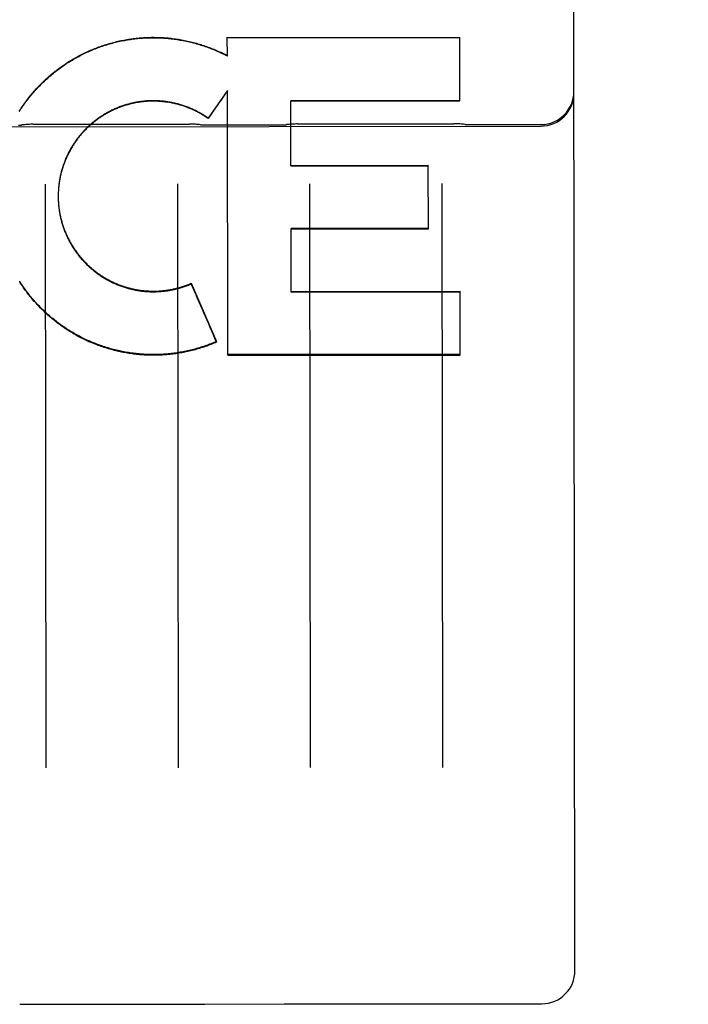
# Model space of a CAD drawing. Header units: inches. Extents: x 0 to 255, y -1 to 165.
# Tile 23 of 76: x 86.629 to 87.261, y 44.38 to 45.311. Entities that reach past the tile are written whole.
import ezdxf

# ---------------------------------------------------------------- set-up
doc = ezdxf.new("R2010")
doc.units = ezdxf.units.IN
doc.header["$LTSCALE"] = 14.0347710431
doc.header["$MEASUREMENT"] = 0
doc.linetypes.add('HIDDEN', pattern=[0.2, 0.1, -0.1])
doc.layers.get('0').update_dxf_attribs({"linetype": 'CONTINUOUS'})
for name, color, linetype in [('02___PRT_ALL_AXES', 7, 'CONTINUOUS'), ('DEFAULT_2', 8, 'HIDDEN'), ('DIMENSIONS', 7, 'CONTINUOUS')]:
    doc.layers.add(name, color=color, linetype=linetype)
doc.styles.get("Standard").update_dxf_attribs({"font": 'txt', "width": 0.8})
doc.dimstyles.new('DIMSTYLE_3', dxfattribs={"dimtxt": 1.1708151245, "dimasz": 1.5010450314, "dimexe": 0.09, "dimexo": 0.07, "dimgap": 0.039, "dimtad": 0, "dimtih": 1, "dimtoh": 1, "dimzin": 4, "dimdsep": 46, "dimtxsty": 'Standard', "dimblk": '_FILLED', "dimblk1": '_FILLED', "dimblk2": '_FILLED', "dimcen": 0.09, "dimadec": 0, "dimazin": 0, "dimtfac": 1, "dimtofl": 0, "dimtmove": 0, "dimatfit": 3, "dimldrblk": '_FILLED', "dimfxl": 0, "dimtolj": 1, "dimtzin": 4, "dimarcsym": 0})

# ---------------------------------------------------------------- blocks, each defined once
blk = doc.blocks.new('_FILLED')
at = {"color": 0, "linetype": 'ByBlock'}
blk.add_solid([(0, 0), (-1, 0.2), (-1, -0.2)], dxfattribs=at)
blk = doc.blocks.new('*D13')
at = {"layer": 'DIMENSIONS', "color": 2, "linetype": 'Continuous'}
for p, q in [((83.85764150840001, 109.3100356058), (80.8555514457, 109.3100356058)), ((87.48264150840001, 109.3100356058), (90.3657880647, 109.3100356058))]:
    blk.add_line(p, q, dxfattribs=at)
at = {"layer": 'DIMENSIONS', "color": 2, "linetype": 'Continuous', "xscale": 1.5010450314, "yscale": 1.5010450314, "zscale": 1.5010450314}
blk.add_blockref('_FILLED', (83.85764150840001, 109.3100356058), dxfattribs=at)
at = {"layer": 'DIMENSIONS', "color": 2, "linetype": 'Continuous', "xscale": 1.5010450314, "yscale": 1.5010450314, "zscale": 1.5010450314, "rotation": 180}
blk.add_blockref('_FILLED', (87.48264150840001, 109.3100356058), dxfattribs=at)
at = {"layer": 'DIMENSIONS', "color": 2, "linetype": 'Continuous', "insert": (90.9511956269, 109.895443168), "char_height": 1.1708151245, "width": 3.7466083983, "attachment_point": 1, "line_spacing_factor": 0.9}
blk.add_mtext('3.63', dxfattribs=at)

msp = doc.modelspace()

# ---------------------------------------------------------------- linework, layer by layer
at = {"layer": '02___PRT_ALL_AXES', "color": 8, "linetype": 'HIDDEN'}
for p, q in [((86.3092531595, 45.2090254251), (87.12175259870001, 45.2099800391)), ((86.641637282, 45.2116483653), (86.78936323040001, 45.2118219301)), ((86.80300115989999, 45.21101740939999), (86.8780011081, 45.2111055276)), ((86.89163710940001, 45.21194209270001), (87.0393630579, 45.2121156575)), ((87.0530009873, 45.21131113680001), (87.1217509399, 45.2113919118)), ((86.6296890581, 44.3796317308), (86.8032665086, 44.3798356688)), ((86.8039777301, 44.3798303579), (86.8789776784, 44.37991847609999)), ((86.87968888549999, 44.3799254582), (87.05326633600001, 44.3801293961)), ((87.0539775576, 44.3801240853), (87.1227275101, 44.3802048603))]:
    msp.add_line(p, q, dxfattribs=at)
at = {"layer": 'DEFAULT_2', "color": 8, "linetype": 'HIDDEN'}
for p, q in [((87.15394077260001, 44.4114915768), (87.151714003, 46.3067592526)), ((86.8252685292, 45.2938814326), (87.0451087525, 45.29368133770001)), ((86.8252893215, 45.2762149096), (86.8252685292, 45.2938814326)), ((87.0451792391, 45.2336882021), (87.0451087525, 45.29368133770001)), ((86.82034088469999, 45.2790849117), (86.8252888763, 45.2765937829)), ((86.8203413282, 45.2787074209), (86.82034088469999, 45.2790849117)), ((86.82532727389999, 45.2437257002), (86.807041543, 45.2175791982)), ((86.82562117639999, 44.9933392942), (86.82532727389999, 45.2437257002)), ((87.0451787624, 45.2340939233), (86.8853388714, 45.2339061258)), ((86.88541124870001, 45.17230375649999), (86.8853388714, 45.2339061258)), ((86.88533934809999, 45.2335004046), (87.0451792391, 45.2336882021)), ((86.80704203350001, 45.2171617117), (86.807041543, 45.2175791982)), ((86.88541071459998, 45.1727583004), (87.015250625, 45.1729108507)), ((86.88541124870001, 45.17230375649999), (87.0152511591, 45.1724563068)), ((87.01532123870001, 45.1128094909), (87.015250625, 45.1729108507)), ((86.6530666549, 45.1551845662), (86.65371532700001, 44.603081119)), ((86.77806656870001, 45.1553314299), (86.7787152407, 44.6032279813)), ((86.90306648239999, 45.1554782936), (86.9037151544, 44.6033748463)), ((87.0280663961, 45.15562515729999), (87.0287150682, 44.6035217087)), ((86.665368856, 45.1441254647), (86.66536865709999, 45.143803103)), ((86.66536865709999, 45.143803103), (86.6653722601, 45.1426797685)), ((86.6653766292, 45.1451111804), (86.6653692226, 45.1433214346)), ((86.665371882, 45.14313972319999), (86.6653857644, 45.141697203)), ((86.66539520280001, 45.1460967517), (86.6653773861, 45.1446450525)), ((86.66538570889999, 45.1421540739), (86.66540998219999, 45.1407147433)), ((86.6654103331, 45.1411686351), (86.6654449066, 45.13973259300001)), ((87.0153206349, 45.1133234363), (86.88548072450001, 45.11317088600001)), ((86.8855514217, 45.0529984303), (86.88548072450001, 45.11317088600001)), ((86.8854813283, 45.1126569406), (87.01532123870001, 45.1128094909)), ((86.79120793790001, 45.0613701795), (86.8151054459, 45.006339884)), ((86.7912086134, 45.0607952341), (86.79120793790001, 45.0613701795)), ((86.8855507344, 45.0535834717), (87.0453906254, 45.0537712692)), ((86.8855514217, 45.0529984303), (87.0453913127, 45.0531862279)), ((87.0454614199, 44.9935159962), (87.0453906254, 45.0537712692)), ((86.8151062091, 45.0056902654), (86.8151054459, 45.006339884)), ((87.0454606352, 44.9941838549), (86.8256203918, 44.9940070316)), ((86.82562117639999, 44.9933392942), (87.0454614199, 44.9935159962)), ((86.62940983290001, 44.3796289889), (86.62968904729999, 44.3796317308)), ((86.80326651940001, 44.3798356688), (86.80354573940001, 44.3798335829)), ((86.87940966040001, 44.3799227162), (86.8796888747, 44.3799254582)), ((87.0532663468, 44.3801293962), (87.0535455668, 44.3801273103))]:
    msp.add_line(p, q, dxfattribs=at)
for points in [[(86.6286211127, 45.2237069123), (86.6293945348, 45.2249167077), (86.6301794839, 45.22611902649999), (86.6309759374, 45.2273138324), (86.63178378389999, 45.2285009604), (86.6326029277, 45.2296802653), (86.6334332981, 45.2308516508), (86.63427480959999, 45.2320149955), (86.6351274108, 45.2331702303), (86.6359910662, 45.23431730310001), (86.636865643, 45.23545604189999), (86.6377510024, 45.236586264), (86.63864712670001, 45.2377079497), (86.639553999, 45.2388210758), (86.6404714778, 45.23992547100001), (86.6413994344, 45.2410209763), (86.6423378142, 45.2421075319), (86.6432865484, 45.2431850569), (86.644245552, 45.2442534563), (86.6452147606, 45.2453126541), (86.6461940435, 45.2463625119), (86.6471832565, 45.2474028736), (86.6481823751, 45.2484337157), (86.6491913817, 45.24945501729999), (86.6502101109, 45.2504666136), (86.651238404, 45.251468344), (86.65227622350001, 45.25246017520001), (86.6533235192, 45.25344205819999), (86.6543801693, 45.2544138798), (86.655446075, 45.2553755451), (86.65652111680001, 45.2563269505), (86.6576051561, 45.257267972), (86.65869815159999, 45.2581985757), (86.65980007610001, 45.2591187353), (86.66091074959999, 45.2600283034), (86.66202999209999, 45.2609271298), (86.6631577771, 45.2618151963), (86.66429407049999, 45.2626924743), (86.66543871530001, 45.2635588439), (86.6665915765, 45.2644141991), (86.6677525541, 45.2652584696), (86.6689215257, 45.26609156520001), (86.67009842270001, 45.2669134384), (86.6712831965, 45.267724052), (86.67247566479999, 45.2685232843), (86.673675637, 45.2693110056), (86.67488308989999, 45.2700872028), (86.6760979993, 45.2708518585), (86.67732017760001, 45.2716048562), (86.6785494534, 45.27234608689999), (86.6797857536, 45.2730755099), (86.681028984, 45.2737930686), (86.68227903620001, 45.27449870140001), (86.6835358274, 45.27519235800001), (86.6847991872, 45.27587394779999), (86.6860689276, 45.27654336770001), (86.6873450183, 45.27720060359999), (86.688627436, 45.2778456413), (86.6899159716, 45.2784783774), (86.69121042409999, 45.2790987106), (86.69251074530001, 45.2797066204), (86.69381687, 45.2803020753), (86.6951286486, 45.2808850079), (86.6964459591, 45.28145536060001), (86.69776865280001, 45.2820130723), (86.6990965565, 45.2825580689), (86.7004296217, 45.2830903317), (86.7017678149, 45.283609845), (86.7031109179, 45.2841165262), (86.7044587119, 45.28461029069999), (86.705811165, 45.28509112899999), (86.7071682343, 45.28555902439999), (86.7085297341, 45.2860139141), (86.70989550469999, 45.2864557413), (86.711265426, 45.2868844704), (86.7126393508, 45.2873000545), (86.7140172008, 45.2877024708), (86.71539891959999, 45.28809170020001), (86.7167842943, 45.2884676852), (86.71817310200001, 45.2888303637), (86.7195653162, 45.2891797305), (86.7209609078, 45.2895157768), (86.7223596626, 45.2898384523), (86.7237613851, 45.290147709), (86.72516599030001, 45.2904435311), (86.72657336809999, 45.2907258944), (86.7279833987, 45.2909947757), (86.7293959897, 45.2912501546), (86.73081094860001, 45.29149199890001), (86.7322280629, 45.2917202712), (86.7336473, 45.2919349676), (86.7350686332, 45.2921360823), (86.73649183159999, 45.2923235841), (86.7379166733, 45.2924974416), (86.7393431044, 45.2926576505), (86.74077105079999, 45.2928042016), (86.74220035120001, 45.2929370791), (86.74363087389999, 45.2930562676), (86.74506245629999, 45.2931617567), (86.7464949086, 45.2932535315), (86.7479281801, 45.2933315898), (86.749362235, 45.2933959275), (86.75079683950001, 45.2934465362), (86.7522317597, 45.29348340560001), (86.7536669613, 45.293506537), (86.7551023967, 45.29351592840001), (86.75653787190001, 45.2935115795), (86.7579732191, 45.2934934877), (86.7594083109, 45.29346165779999), (86.7608429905, 45.2934160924), (86.7622771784, 45.293356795), (86.7637108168, 45.2932837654), (86.7651436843, 45.2931970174), (86.7665755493, 45.2930965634), (86.76800638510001, 45.2929824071), (86.7694361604, 45.2928545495), (86.7708646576, 45.2927130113), (86.77229167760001, 45.2925578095), (86.7737171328, 45.2923889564), (86.7751409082, 45.2922064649), (86.7765628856, 45.292010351), (86.7779829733, 45.2918006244), (86.7794009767, 45.2915773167), (86.7808166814, 45.2913404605), (86.7822300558, 45.2910900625), (86.783641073, 45.29082612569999), (86.7850495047, 45.2905486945), (86.7864551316, 45.2902578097), (86.78785789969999, 45.289953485), (86.78925773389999, 45.2896357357), (86.7906544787, 45.289304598), (86.7920480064, 45.28896009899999), (86.79343815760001, 45.2886022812), (86.7948247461, 45.2882311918), (86.7962077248, 45.2878468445), (86.797587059, 45.2874492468), (86.79896252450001, 45.2870384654), (86.80033389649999, 45.2866145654), (86.80170114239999, 45.2861775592), (86.80306421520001, 45.2857274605), (86.8044229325, 45.2852643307), (86.8057771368, 45.28478822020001), (86.8071267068, 45.284299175), (86.8084714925, 45.2837972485), (86.80981142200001, 45.2832824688), (86.81114644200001, 45.2827548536)], [(86.6288512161, 45.2244825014), (86.6296317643, 45.22569482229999), (86.6304239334, 45.2268995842), (86.6312276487, 45.2280966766), (86.6320428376, 45.2292859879), (86.63286942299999, 45.2304674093), (86.63370733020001, 45.23164083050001), (86.6345564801, 45.2328061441), (86.6354167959, 45.2339632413), (86.63628819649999, 45.2351120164), (86.63717060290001, 45.23625236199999), (86.6380639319, 45.2373841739), (86.6389681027, 45.2385073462), (86.63988303, 45.23962177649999), (86.6408086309, 45.2407273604), (86.6417448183, 45.2418239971), (86.6426915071, 45.2429115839), (86.6436486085, 45.2439900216), (86.6446160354, 45.2450592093), (86.64559369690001, 45.24611904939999), (86.6465815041, 45.2471694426), (86.6475793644, 45.2482102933), (86.6485871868, 45.2492415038), (86.6496048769, 45.2502629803), (86.65063234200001, 45.2512746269), (86.6516694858, 45.2522763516), (86.65271621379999, 45.25326806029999), (86.6537724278, 45.2542496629), (86.6548380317, 45.2552210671), (86.65591292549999, 45.2561821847), (86.65699701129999, 45.2571329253), (86.6580901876, 45.2580732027), (86.6591923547, 45.2590029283), (86.6603034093, 45.25992201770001), (86.6614232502, 45.2608303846), (86.6625517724, 45.2617279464), (86.6636888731, 45.2626146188), (86.6648344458, 45.2634903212), (86.66598838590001, 45.2643549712), (86.6671505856, 45.2652084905), (86.6683209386, 45.2660507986), (86.6694993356, 45.2668818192), (86.67068566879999, 45.267701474), (86.67187982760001, 45.2685096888), (86.6730817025, 45.2693063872), (86.6742911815, 45.2700914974), (86.6755081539, 45.270864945), (86.67673250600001, 45.2716266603), (86.6779641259, 45.2723765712), (86.67920289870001, 45.27311461), (86.6804487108, 45.2738407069), (86.6817014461, 45.2745547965), (86.6829609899, 45.27525681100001), (86.6842272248, 45.27594668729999), (86.6855000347, 45.2766243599), (86.6867793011, 45.277289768), (86.6880649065, 45.2779428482), (86.6893567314, 45.278583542), (86.6906546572, 45.2792117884), (86.69195856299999, 45.2798275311), (86.6932683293, 45.2804307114), (86.6945838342, 45.2810212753), (86.6959049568, 45.2815991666), (86.6972315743, 45.28216433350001), (86.6985635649, 45.2827167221), (86.6999008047, 45.2832562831), (86.7012431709, 45.2837829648), (86.7025905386, 45.2842967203), (86.7039427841, 45.28479750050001), (86.7052997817, 45.2852852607), (86.70666140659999, 45.2857599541), (86.7080275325, 45.2862215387), (86.70939803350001, 45.2866699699), (86.7107727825, 45.2871052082), (86.71215165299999, 45.2875272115), (86.71353451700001, 45.2879359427), (86.7149212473, 45.288331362), (86.7163117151, 45.2887134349), (86.7177057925, 45.2890821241), (86.7191033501, 45.2894373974), (86.7205042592, 45.2897792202), (86.72190839, 45.2901075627), (86.723315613, 45.2904223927), (86.7247257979, 45.290723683), (86.72613881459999, 45.2910114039), (86.72755453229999, 45.29128553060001), (86.7289728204, 45.29154603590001), (86.7303935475, 45.29179289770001), (86.7318165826, 45.2920260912), (86.73324179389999, 45.2922455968), (86.73466905, 45.2924513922), (86.7360982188, 45.2926434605), (86.7375291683, 45.2928217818), (86.7389617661, 45.2929863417), (86.74039588, 45.2931371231), (86.7418313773, 45.2932741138), (86.7432681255, 45.2933972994), (86.7447059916, 45.2935066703), (86.74614484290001, 45.2936022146), (86.74758454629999, 45.29368392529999), (86.74902496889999, 45.293751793), (86.7504659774, 45.2938058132), (86.7519074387, 45.2938459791), (86.7533492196, 45.293872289), (86.75479118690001, 45.2938847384), (86.7562332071, 45.2938833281), (86.75767514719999, 45.2938680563), (86.7591168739, 45.29383892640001), (86.76055825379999, 45.2937959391), (86.76199915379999, 45.29373910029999), (86.7634394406, 45.2936684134), (86.76487898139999, 45.2935838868), (86.7663176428, 45.2934855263), (86.76775529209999, 45.2933733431), (86.7691917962, 45.2932473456), (86.7706270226, 45.2931075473), (86.77206083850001, 45.2929539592), (86.7734931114, 45.2927865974), (86.77492370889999, 45.2926054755), (86.776352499, 45.2924106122), (86.7777793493, 45.2922020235), (86.7792041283, 45.2919797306), (86.7806267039, 45.29174375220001), (86.7820469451, 45.29149411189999), (86.7834647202, 45.29123083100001), (86.78487989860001, 45.2909539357), (86.7862923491, 45.2906634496), (86.78770194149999, 45.2903594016), (86.78910854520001, 45.29004181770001), (86.7905120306, 45.28971072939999), (86.7919122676, 45.28936616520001), (86.79330912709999, 45.2890081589), (86.79470247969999, 45.2886367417), (86.79609219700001, 45.28825194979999), (86.7974781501, 45.2878538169), (86.7988602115, 45.2874423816), (86.8002382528, 45.2870176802), (86.80161214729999, 45.2865797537), (86.8029817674, 45.2861286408), (86.80434698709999, 45.285664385), (86.80570767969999, 45.2851870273), (86.80706372, 45.2846966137), (86.808414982, 45.28419318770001), (86.8097613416, 45.2836767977), (86.8111026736, 45.2831474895)], [(86.8111026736, 45.2831474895), (86.81243885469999, 45.28260531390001), (86.8137697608, 45.28205031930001), (86.8150952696, 45.2814825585), (86.8164152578, 45.2809020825), (86.8177296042, 45.28030894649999), (86.81903812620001, 45.279703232), (86.82034088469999, 45.2790849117)], [(86.81114644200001, 45.2827548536), (86.81247634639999, 45.282214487), (86.8138009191, 45.2816614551), (86.8151201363, 45.2810957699), (86.8164339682, 45.2805174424), (86.81774221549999, 45.279926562), (86.8190446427, 45.2793232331), (86.8203413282, 45.2787074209)], [(86.807041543, 45.2175791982), (86.8062312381, 45.218140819), (86.80541492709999, 45.2186934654), (86.80459256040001, 45.2192371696), (86.8037642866, 45.2197718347), (86.80293020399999, 45.2202973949), (86.80209041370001, 45.2208137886), (86.80124501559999, 45.2213209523), (86.800394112, 45.2218188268), (86.7995378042, 45.2223073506), (86.7986761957, 45.2227864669), (86.7978093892, 45.2232561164), (86.79693748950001, 45.22371624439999), (86.79606060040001, 45.2241667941), (86.7951788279, 45.22460771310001), (86.79429227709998, 45.2250389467), (86.79340105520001, 45.22546044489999), (86.7925052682, 45.2258721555), (86.79160502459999, 45.2262740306), (86.7907004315, 45.22666602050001), (86.7897915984, 45.2270480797), (86.7888786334, 45.2274201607), (86.7879616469, 45.2277822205), (86.7870407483, 45.22813421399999), (86.78611604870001, 45.2284761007), (86.7851876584, 45.2288078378), (86.78425568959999, 45.2291293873), (86.7833202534, 45.2294407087), (86.7823814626, 45.2297417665), (86.78143942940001, 45.23003252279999), (86.7804942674, 45.2303129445), (86.7795460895, 45.2305829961), (86.7785950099, 45.2308426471), (86.7776411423, 45.23109186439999), (86.7766846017, 45.23133062), (86.7757255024, 45.2315588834), (86.7747639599, 45.231776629), (86.7738000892, 45.23198382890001), (86.77283400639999, 45.23218046), (86.77186582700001, 45.2323664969), (86.7708956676, 45.2325419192), (86.76992364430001, 45.2327067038), (86.768949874, 45.232860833), (86.7679744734, 45.2330042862), (86.76699755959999, 45.2331370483), (86.7660192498, 45.2332591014), (86.7650396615, 45.23337043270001), (86.7640589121, 45.2334710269), (86.76307711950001, 45.2335608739), (86.76209440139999, 45.2336399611), (86.7611108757, 45.2337082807), (86.76012666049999, 45.2337658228), (86.759141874, 45.2338125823), (86.7581566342, 45.2338485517), (86.75717105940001, 45.2338737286), (86.75618526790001, 45.233888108), (86.75519937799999, 45.2338916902), (86.7542135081, 45.2338844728), (86.7532277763, 45.2338664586), (86.75224230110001, 45.23383764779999), (86.7512572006, 45.2337980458), (86.7502725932, 45.2337476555), (86.7492885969, 45.2336864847), (86.74830532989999, 45.23361453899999), (86.74732291, 45.23353182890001), (86.74634145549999, 45.23343836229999), (86.7453610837, 45.2333341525), (86.7443819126, 45.2332192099), (86.74340405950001, 45.2330935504), (86.74242764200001, 45.2329571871), (86.741452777, 45.23281013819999), (86.7404795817, 45.2326524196), (86.7395081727, 45.232484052), (86.7385386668, 45.2323050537), (86.73757118, 45.2321154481), (86.7366058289, 45.2319152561), (86.73564272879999, 45.2317045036), (86.7346819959, 45.23148321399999), (86.7337237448, 45.23125141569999), (86.73276809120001, 45.2310091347), (86.7318151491, 45.2307564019), (86.73086503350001, 45.2304932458), (86.7299178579, 45.2302196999), (86.7289737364, 45.229935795), (86.7280327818, 45.2296415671), (86.72709510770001, 45.22933704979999), (86.7261608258, 45.2290222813), (86.72523004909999, 45.2286972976), (86.7243028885, 45.2283621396), (86.7233794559, 45.2280168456), (86.7224598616, 45.2276614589), (86.72154421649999, 45.2272960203), (86.7206326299, 45.2269205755), (86.7197252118, 45.22653516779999), (86.71882207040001, 45.2261398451), (86.71792331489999, 45.2257346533), (86.71702905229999, 45.2253196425), (86.7161393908, 45.224894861), (86.71525443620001, 45.22446036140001), (86.7143742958, 45.2240161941), (86.7134990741, 45.2235624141), (86.71262887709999, 45.2230990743), (86.71176380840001, 45.2226262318), (86.71090397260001, 45.22214394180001), (86.7100494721, 45.2216522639), (86.70920041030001, 45.2211512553), (86.7083568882, 45.2206409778), (86.7075190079, 45.2201214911), (86.7066868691, 45.219592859), (86.7058605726, 45.2190551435), (86.7050402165, 45.2185084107), (86.7042259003, 45.21795272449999), (86.7034177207, 45.2173881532), (86.7026157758, 45.2168147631), (86.7018201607, 45.21623262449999), (86.70103097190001, 45.2156418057), (86.7002483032, 45.2150423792), (86.6994722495, 45.2144344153), (86.69870290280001, 45.2138179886), (86.6979403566, 45.2131931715), (86.69718470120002, 45.2125600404), (86.6964360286, 45.21191867), (86.6956944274, 45.2112691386), (86.6949599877, 45.21061152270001), (86.6942327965, 45.2099459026), (86.69351294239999, 45.20927235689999), (86.6928005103, 45.2085909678), (86.69209558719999, 45.2079018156), (86.6913982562, 45.2072049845), (86.6907086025, 45.2065005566), (86.6900267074, 45.2057886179), (86.68935265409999, 45.2050692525), (86.68868652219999, 45.2043425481), (86.68802839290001, 45.2036085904), (86.6873783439, 45.202867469), (86.68673645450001, 45.2021192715), (86.68610280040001, 45.2013640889), (86.6854774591, 45.2006020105), (86.6848605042, 45.1998331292), (86.6842520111, 45.1990575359), (86.68365205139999, 45.198275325), (86.6830606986, 45.1974865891), (86.68247802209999, 45.19669142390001), (86.68190409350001, 45.195889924), (86.68133898, 45.1950821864), (86.68078275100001, 45.1942683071), (86.6802354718, 45.19344838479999), (86.6796972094, 45.1926225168), (86.67916802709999, 45.1917908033), (86.6786479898, 45.1909533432), (86.6781371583, 45.1901102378), (86.6776355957, 45.1892615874), (86.67714336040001, 45.1884074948), (86.67666051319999, 45.1875480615), (86.6761871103, 45.1866833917), (86.6757232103, 45.1858135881), (86.67526886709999, 45.1849387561), (86.6748241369, 45.18405899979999), (86.6743890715, 45.1831744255), (86.67396372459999, 45.18228513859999), (86.6735481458, 45.1813912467), (86.67314238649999, 45.1804928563), (86.6727464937, 45.1795900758), (86.6723605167, 45.1786830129), (86.6719845, 45.17777177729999), (86.6716184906, 45.1768564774), (86.67126253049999, 45.17593722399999), (86.67091666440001, 45.1750141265), (86.6705809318, 45.1740872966), (86.6702553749, 45.1731568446), (86.66994003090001, 45.172222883), (86.66963493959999, 45.1712855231), (86.6693401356, 45.1703448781), (86.66905565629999, 45.1694010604), (86.66878153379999, 45.1684541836), (86.66851780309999, 45.1675043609), (86.66826449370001, 45.16655170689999), (86.6680216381, 45.16559633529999), (86.6677892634, 45.1646383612), (86.6675673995, 45.1636778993), (86.6673560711, 45.1627150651), (86.66715530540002, 45.1617499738), (86.6669651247, 45.16078274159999), (86.66678555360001, 45.1598134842), (86.66661661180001, 45.1588423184), (86.6664583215, 45.1578693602), (86.6663106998, 45.1568947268), (86.66617376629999, 45.1559185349), (86.66604753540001, 45.1549409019), (86.6659320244, 45.1539619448), (86.6658272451, 45.1529817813), (86.6657332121, 45.152000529), (86.6656499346, 45.1510183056), (86.66557742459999, 45.150035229), (86.66551568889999, 45.14905141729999), (86.6654653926, 45.1475915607)], [(86.80704203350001, 45.2171617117), (86.8062360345, 45.21772080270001), (86.8054240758, 45.2182710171), (86.80460609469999, 45.2188123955), (86.80378227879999, 45.219344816), (86.8029527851, 45.2198681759), (86.80211764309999, 45.2203824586), (86.8012768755, 45.2208876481), (86.8004306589, 45.2213836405), (86.7995791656, 45.22187033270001), (86.7987224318, 45.2223477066), (86.7978605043, 45.222815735), (86.7969935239, 45.2232743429), (86.7961216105, 45.2237234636), (86.79524487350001, 45.22416304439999), (86.7943634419, 45.2245930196), (86.7934773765, 45.225013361), (86.7925867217, 45.2254240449), (86.79169165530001, 45.2258249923), (86.7907923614, 45.2262161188), (86.7898888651, 45.2265974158), (86.7889811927, 45.2269688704), (86.7880695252, 45.2273304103), (86.7871540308, 45.2276819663), (86.786234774, 45.2280235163), (86.78531183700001, 45.228355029), (86.7843853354, 45.2286764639), (86.78345536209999, 45.2289877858), (86.782522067, 45.22928894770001), (86.7815856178, 45.2295798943), (86.7806460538, 45.229860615), (86.77970340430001, 45.2301310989), (86.77875786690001, 45.2303912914), (86.7778096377, 45.2306411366), (86.7768587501, 45.2308806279), (86.7759052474, 45.2311097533), (86.7749492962, 45.2313284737), (86.7739910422, 45.231536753), (86.7730305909, 45.2317345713), (86.77206807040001, 45.2319219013), (86.7711035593, 45.23209872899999), (86.7701371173, 45.23226504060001), (86.7691689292, 45.2324208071), (86.76819919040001, 45.2325659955), (86.76722792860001, 45.2327006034), (86.7662551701, 45.2328246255), (86.76528111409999, 45.2329380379), (86.76430594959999, 45.2330408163), (86.7633297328, 45.23313295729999), (86.76235253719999, 45.2332144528), (86.7613744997, 45.2332852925), (86.7603957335, 45.2333454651), (86.75941638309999, 45.2333949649), (86.75843661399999, 45.2334337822), (86.7574564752, 45.2334619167), (86.75647600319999, 45.2334793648), (86.7554954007, 45.2334861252), (86.7545148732, 45.2334821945), (86.75353445, 45.2334675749), (86.7525541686, 45.2334422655), (86.7515742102, 45.2334062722), (86.7505947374, 45.2333595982), (86.74961584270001, 45.2333022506), (86.7486376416, 45.2332342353), (86.74766022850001, 45.2331555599), (86.7466836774, 45.2330662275), (86.74570816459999, 45.232966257), (86.7447338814, 45.23285566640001), (86.74376085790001, 45.23273446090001), (86.7427891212, 45.2326026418), (86.74181887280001, 45.2324602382), (86.7408503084, 45.2323072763), (86.7398834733, 45.2321437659), (86.7389184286, 45.2319697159), (86.7379553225, 45.2317851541), (86.7369942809, 45.2315901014), (86.7360354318, 45.2313845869), (86.7350789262, 45.2311686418), (86.73412482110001, 45.2309422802), (86.73317315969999, 45.2307055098), (86.7322241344, 45.2304583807), (86.7312779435, 45.2302009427), (86.7303346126, 45.2299332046), (86.72939417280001, 45.22965517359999), (86.72845680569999, 45.2293669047), (86.7275226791, 45.22906844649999), (86.72659186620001, 45.2287598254), (86.7256644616, 45.2284410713), (86.72474057, 45.2281122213), (86.72382027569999, 45.2277733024), (86.7229037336, 45.2274243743), (86.7219911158, 45.22706550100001), (86.721082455, 45.2266966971), (86.7201777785, 45.22631797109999), (86.7192772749, 45.225929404), (86.7183811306, 45.2255310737), (86.7174893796, 45.22512299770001), (86.71660206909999, 45.224705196), (86.71571934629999, 45.22427773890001), (86.71484133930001, 45.2238406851), (86.7139681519, 45.2233940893), (86.7130999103, 45.22293801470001), (86.7122366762, 45.2224724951), (86.71137849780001, 45.2219975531), (86.71052554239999, 45.2215132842), (86.7096779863, 45.22101978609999), (86.7088358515, 45.2205170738), (86.7079991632, 45.2200051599), (86.7071680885, 45.2194841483), (86.7063427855, 45.21895413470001), (86.7055233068, 45.21841515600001), (86.7047097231, 45.2178672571), (86.7039021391, 45.21731050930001), (86.70310064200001, 45.216744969), (86.70230535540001, 45.2161707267), (86.7015164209, 45.2155878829), (86.70073387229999, 45.214996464), (86.6999577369, 45.2143964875), (86.6991881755, 45.2137880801), (86.69842534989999, 45.2131713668), (86.697669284, 45.2125463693), (86.6969200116, 45.2119131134), (86.69617766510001, 45.2112717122), (86.6954423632, 45.21062226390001), (86.69471418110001, 45.2099648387), (86.6939932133, 45.2092995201), (86.69327952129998, 45.2086263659), (86.6925731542, 45.2079454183), (86.69187424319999, 45.2072568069), (86.6911829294, 45.2065606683), (86.6904992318, 45.2058570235), (86.68982317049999, 45.2051458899), (86.68915488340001, 45.20442741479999), (86.68849450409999, 45.2037017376), (86.6878420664, 45.2029688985), (86.68719761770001, 45.2022289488), (86.6865612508, 45.20148199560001), (86.6859330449, 45.200728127), (86.68531308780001, 45.1999674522), (86.68470148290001, 45.1992000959), (86.6840982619, 45.1984260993), (86.6835034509, 45.1976454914), (86.68291717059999, 45.1968584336), (86.68233954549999, 45.1960650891), (86.681770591, 45.19526548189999), (86.681210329, 45.19445963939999), (86.6806588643, 45.1936477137), (86.6801162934, 45.1928298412), (86.6795826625, 45.19200609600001), (86.6790580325, 45.1911765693), (86.6785424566, 45.1903413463), (86.67803598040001, 45.18950049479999), (86.6775386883, 45.188654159), (86.67705067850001, 45.1878025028), (86.6765719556, 45.1869455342), (86.67610252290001, 45.1860832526), (86.6756424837, 45.18521584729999), (86.6751919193, 45.1843434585), (86.67475089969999, 45.1834662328), (86.67431951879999, 45.1825843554), (86.67389778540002, 45.1816978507), (86.6734857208, 45.1808067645), (86.67308338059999, 45.1799112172), (86.6726908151, 45.1790113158), (86.6723080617, 45.1781071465), (86.67193515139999, 45.1771987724), (86.6715721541, 45.1762863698), (86.6712191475, 45.1753701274), (86.6708761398, 45.1744500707), (86.6705431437, 45.17352622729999), (86.67022022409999, 45.1725987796), (86.6699074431, 45.1716678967), (86.6696048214, 45.1707336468), (86.6693123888, 45.1697961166), (86.66903018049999, 45.1688554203), (86.66875822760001, 45.1679116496), (86.6684965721, 45.1669649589), (86.6682452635, 45.16601552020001), (86.6680043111, 45.1650633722), (86.6677737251, 45.16410854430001), (86.66755355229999, 45.1631512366), (86.6673438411, 45.16219164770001), (86.6671445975, 45.16122981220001), (86.6669558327, 45.1602657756), (86.6667775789, 45.1592997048), (86.6666098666, 45.1583317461), (86.6664527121, 45.1573620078), (86.6663061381, 45.1563906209), (86.666170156, 45.155417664), (86.6660447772, 45.1544431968), (86.66593002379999, 45.1534674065), (86.66582592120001, 45.1524904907), (86.6657324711, 45.1515124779), (86.6656496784, 45.15053339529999), (86.6655775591, 45.1495534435), (86.6655161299, 45.1485728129)], [(86.64163825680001, 45.21164836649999), (86.64058450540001, 45.2116406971), (86.639435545, 45.211617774), (86.6382796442, 45.2115795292), (86.6371175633, 45.2115258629), (86.63594987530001, 45.2114566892), (86.6347771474, 45.2113719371), (86.6335999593, 45.2112715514), (86.63241888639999, 45.2111554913), (86.6312345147, 45.211023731), (86.6309668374, 45.2109918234)], [(86.8000351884, 45.2111904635), (86.79976662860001, 45.21122183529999), (86.798582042, 45.2113507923), (86.797400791, 45.21146405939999), (86.79622346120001, 45.21156166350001), (86.795050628, 45.211643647), (86.7938828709, 45.2117100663), (86.79272075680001, 45.2117609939), (86.79156485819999, 45.2117965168), (86.7904159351, 45.2118167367), (86.7893622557, 45.211821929)], [(86.8916380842, 45.21194209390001), (86.8905843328, 45.2119344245), (86.8894353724, 45.2119115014), (86.8882794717, 45.2118732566), (86.8871173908, 45.2118195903), (86.8859497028, 45.2117504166), (86.88477697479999, 45.2116656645), (86.8835997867, 45.2115652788), (86.8824187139, 45.2114492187), (86.88123434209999, 45.2113174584), (86.8809666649, 45.2112855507)], [(87.0500350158, 45.2114841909), (87.0497664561, 45.21151556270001), (87.04858186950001, 45.2116445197), (87.0474006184, 45.2117577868), (87.0462232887, 45.2118553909), (87.04505045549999, 45.2119373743), (87.0438826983, 45.2120037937), (87.0427205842, 45.2120547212), (87.0415646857, 45.2120902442), (87.0404157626, 45.2121104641), (87.0393620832, 45.2121156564)], [(86.6654647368, 45.1480669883), (86.6654245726, 45.1470820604), (86.66539520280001, 45.1460967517)], [(86.6654653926, 45.1475915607), (86.6654253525, 45.1466097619), (86.6653960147, 45.14562755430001)], [(86.66544575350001, 45.1401835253), (86.6654905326, 45.138750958), (86.66554685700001, 45.1377698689), (86.66561387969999, 45.13678936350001), (86.66569158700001, 45.1358096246), (86.6657799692, 45.1348308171), (86.66587901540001, 45.1338530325), (86.6659887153, 45.13287638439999), (86.66610905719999, 45.1319009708), (86.6662400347, 45.1309268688), (86.6663816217, 45.1299542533), (86.6665337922, 45.1289833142), (86.6666965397, 45.12801408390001), (86.66686986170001, 45.1270465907), (86.6670537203, 45.1260810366), (86.66724808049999, 45.1251176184), (86.6674529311, 45.12415638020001), (86.6676682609, 45.1231973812), (86.6678940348, 45.1222407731), (86.6681302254, 45.1212866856), (86.6683767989, 45.1203352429), (86.6686337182, 45.119386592), (86.66890096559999, 45.1184407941), (86.6691785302, 45.1174978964), (86.6694663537, 45.11655808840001), (86.6697643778, 45.1156215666), (86.67007259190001, 45.1146883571), (86.6703909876, 45.1137584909), (86.67071950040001, 45.11283215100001), (86.6710580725, 45.1119095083), (86.6714066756, 45.11099063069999), (86.6717652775, 45.1100756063), (86.6721338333, 45.1091645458), (86.6725123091, 45.1082575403), (86.67290063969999, 45.10735473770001), (86.6732987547, 45.1064563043), (86.6737066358, 45.1055622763), (86.6741242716, 45.10467268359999), (86.67455157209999, 45.103787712), (86.6749884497, 45.102907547), (86.6754348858, 45.10203222), (86.6758908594, 45.1011617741), (86.6763562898, 45.1002963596), (86.67683110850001, 45.0994361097), (86.6773152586, 45.0985811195), (86.67780867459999, 45.097731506), (86.6783113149, 45.0968873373), (86.6788231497, 45.0960486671), (86.67934407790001, 45.0952156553), (86.6798739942, 45.094388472), (86.6804128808, 45.0935671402), (86.6809607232, 45.0927516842), (86.681517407, 45.09194227), (86.6820828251, 45.0911390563), (86.6826569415, 45.0903420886), (86.68323971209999, 45.0895514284), (86.6838310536, 45.0887671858), (86.68443089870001, 45.0879894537), (86.6850391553, 45.08721834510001), (86.6856557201, 45.08645399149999), (86.6862805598, 45.0856964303), (86.68691365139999, 45.0849456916), (86.68755486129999, 45.0842019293), (86.6882040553, 45.0834653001), (86.6888612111, 45.082735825), (86.6895263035, 45.0820135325), (86.6901992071, 45.08129855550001), (86.6908798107, 45.0805910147), (86.6915680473, 45.0798909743), (86.6922638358, 45.0791985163), (86.69296710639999, 45.0785137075), (86.6936778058, 45.0778366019), (86.6943958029, 45.0771673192), (86.6951209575, 45.0765059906), (86.6958532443, 45.0758526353), (86.6965926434, 45.0752072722), (86.6973389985, 45.0745700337), (86.6980921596, 45.0739410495), (86.6988520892, 45.0733203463), (86.6996187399, 45.0727079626), (86.7003919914, 45.07210399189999), (86.7011717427, 45.0715085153), (86.701957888, 45.0709216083), (86.7027503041, 45.07034336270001), (86.70354894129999, 45.0697738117), (86.70435376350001, 45.0692129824), (86.70516460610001, 45.0686609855), (86.70598130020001, 45.06811793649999), (86.70680382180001, 45.0675838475), (86.7076321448, 45.06705873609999), (86.7084661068, 45.066542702), (86.7093055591, 45.0660358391), (86.71015043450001, 45.0655381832), (86.7110006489, 45.0650497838), (86.71185610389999, 45.0645706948), (86.7127167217, 45.0641009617), (86.7135823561, 45.0636406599), (86.7144528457, 45.0631898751), (86.7153281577, 45.0627486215), (86.71620826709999, 45.0623169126), (86.71709298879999, 45.0618948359), (86.7179821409, 45.0614824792), (86.7188756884, 45.0610798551), (86.7197735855, 45.06068698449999), (86.7206756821, 45.06030393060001), (86.7215818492, 45.0599307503), (86.7224919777, 45.0595674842), (86.7234059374, 45.0592141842), (86.7243236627, 45.0588708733), (86.7252451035, 45.0585375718), (86.72617008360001, 45.0582143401), (86.7270984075, 45.0579012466), (86.7280300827, 45.0575982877), (86.7289651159, 45.0573054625), (86.7299033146, 45.0570228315), (86.7308445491, 45.0567504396), (86.7317886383, 45.0564883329), (86.7327353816, 45.0562365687), (86.7336847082, 45.0559951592), (86.73463650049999, 45.0557641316), (86.73559069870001, 45.0555434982), (86.7365472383, 45.0553332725), (86.737506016, 45.0551334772), (86.73846697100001, 45.054944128), (86.7394299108, 45.05476525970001), (86.7403946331, 45.0545969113), (86.741361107, 45.0544390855), (86.7423292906, 45.0542917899), (86.7432990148, 45.0541550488), (86.7442701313, 45.0540288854), (86.74524253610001, 45.05391331), (86.7462161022, 45.0538083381), (86.74719075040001, 45.0537139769), (86.7481664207, 45.0536302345), (86.7491429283, 45.05355712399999), (86.7501200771, 45.0534946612), (86.75109784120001, 45.0534428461), (86.75207619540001, 45.0534016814), (86.7530549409, 45.0533711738), (86.7540338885, 45.0533513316), (86.75501298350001, 45.0533421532), (86.7559921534, 45.0533436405), (86.75697126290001, 45.0533557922), (86.75795020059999, 45.0533786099), (86.7589288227, 45.0534120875), (86.75990696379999, 45.0534562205), (86.7608845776, 45.0535110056), (86.7618616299, 45.0535764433), (86.7628379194, 45.0536525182), (86.7638132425, 45.0537392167), (86.76478757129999, 45.0538365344), (86.76576086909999, 45.0539444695), (86.7667329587, 45.0540630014), (86.767703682, 45.0541921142), (86.76867294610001, 45.0543317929), (86.7696406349, 45.05448202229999), (86.7706066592, 45.054642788), (86.7715709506, 45.0548140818), (86.7725333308, 45.05499587), (86.77349361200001, 45.05518811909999), (86.774451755, 45.0553908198), (86.77540771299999, 45.0556039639), (86.77636132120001, 45.05582751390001), (86.77731241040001, 45.0560614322), (86.7782609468, 45.0563057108), (86.77920690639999, 45.056560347), (86.78015009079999, 45.05682528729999), (86.7810903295, 45.0571004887), (86.7820275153, 45.0573859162), (86.7829614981, 45.0576815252), (86.783892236, 45.057987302), (86.784819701, 45.0583032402), (86.7857437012, 45.0586292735), (86.78666404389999, 45.05896533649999), (86.7875807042, 45.0593114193), (86.78849365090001, 45.0596675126), (86.7894027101, 45.0600335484), (86.79030767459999, 45.0604094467), (86.7912086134, 45.0607952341)], [(86.6654919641, 45.1391988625), (86.6655489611, 45.138214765), (86.6656167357, 45.1372313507), (86.6656952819, 45.1362487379), (86.6657845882, 45.1352670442), (86.66588464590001, 45.1342863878), (86.665995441, 45.13330688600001), (86.66611696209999, 45.1323286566), (86.66624919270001, 45.13135181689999), (86.66639211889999, 45.1303764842), (86.6665457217, 45.12940277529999), (86.6667099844, 45.1284308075), (86.6668848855, 45.12746069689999), (86.6670704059, 45.1264925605), (86.6672665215, 45.12552651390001), (86.66747321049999, 45.1245626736), (86.66769044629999, 45.12360115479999), (86.66791820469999, 45.1226420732), (86.6681564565, 45.12168554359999), (86.668405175, 45.1207316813), (86.6686643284, 45.1197806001), (86.6689338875, 45.1188324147), (86.66921381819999, 45.1178872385), (86.66950408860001, 45.1169451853), (86.6698046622, 45.1160063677), (86.67011550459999, 45.1150708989), (86.6704365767, 45.1141388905), (86.6707678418, 45.1132104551), (86.67110925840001, 45.11228570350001), (86.67146078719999, 45.1113647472), (86.6718223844, 45.110447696), (86.6721940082, 45.1095346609), (86.6725756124, 45.1086257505), (86.67296715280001, 45.1077210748), (86.6733685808, 45.10682074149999), (86.6737798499, 45.1059248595), (86.67420090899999, 45.1050335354), (86.6746317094, 45.1041468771), (86.6750721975, 45.1032649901), (86.6755223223, 45.10238798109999), (86.67598202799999, 45.10151595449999), (86.67645126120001, 45.1006490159), (86.6769299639, 45.0997872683), (86.6774180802, 45.09893081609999), (86.67791554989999, 45.0980797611), (86.67842231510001, 45.0972342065), (86.67893831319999, 45.0963942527), (86.6794634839, 45.0955600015), (86.6799977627, 45.094731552), (86.6805410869, 45.0939090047), (86.6810933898, 45.0930924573), (86.68165460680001, 45.0922820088), (86.68222466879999, 45.0914777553), (86.682803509, 45.0906797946), (86.6833910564, 45.0898882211), (86.68398724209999, 45.0891031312), (86.68459199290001, 45.0883246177), (86.6852052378, 45.0875527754), (86.6858269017, 45.0867876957), (86.6864569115, 45.0860294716), (86.68709519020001, 45.0852781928), (86.6877416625, 45.0845339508), (86.6883962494, 45.0837968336), (86.6890588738, 45.083066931), (86.6897294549, 45.0823443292), (86.69040791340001, 45.0816291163), (86.6910941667, 45.0809213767), (86.6917881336, 45.0802211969), (86.6924897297, 45.0795286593), (86.69319887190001, 45.07884384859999), (86.693915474, 45.0781668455), (86.6946394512, 45.0774977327), (86.6953707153, 45.076836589), (86.69610917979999, 45.07618349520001), (86.6968547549, 45.0755385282), (86.6976073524, 45.074901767), (86.69836688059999, 45.0742732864), (86.6991332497, 45.0736531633), (86.6999063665, 45.0730414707), (86.7006861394, 45.07243828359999), (86.7014724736, 45.07184367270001), (86.702265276, 45.0712577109), (86.7030644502, 45.0706804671), (86.7038699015, 45.070112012), (86.70468153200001, 45.0695524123), (86.7054992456, 45.0690017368), (86.70632294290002, 45.0684600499), (86.7071525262, 45.0679274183), (86.707987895, 45.0674039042), (86.7088289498, 45.0668895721), (86.709675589, 45.0663844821), (86.7105277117, 45.0658886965), (86.71138521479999, 45.06540227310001), (86.7122479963, 45.06492527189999), (86.7131159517, 45.0644577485), (86.71398897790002, 45.0639997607), (86.7148669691, 45.0635513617), (86.7157498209, 45.0631126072), (86.7166374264, 45.0626835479), (86.7175296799, 45.0622642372), (86.7184264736, 45.0618547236), (86.71932770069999, 45.0614550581), (86.72023325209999, 45.0610652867), (86.7211430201, 45.0606854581), (86.72205689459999, 45.0603156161), (86.72297476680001, 45.05995580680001), (86.7238965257, 45.0596060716), (86.72482206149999, 45.0592664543), (86.7257512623, 45.0589369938), (86.7266840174, 45.0586177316), (86.7276202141, 45.058308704), (86.7285597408, 45.05800995), (86.7295024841, 45.0577215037), (86.7304483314, 45.0574434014), (86.73139716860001, 45.05717567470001), (86.7323488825, 45.0569183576), (86.73330335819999, 45.0566714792), (86.7342604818, 45.0564350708), (86.73522013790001, 45.056209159), (86.7361822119, 45.0559937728), (86.73714658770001, 45.05578893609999), (86.7381131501, 45.0555946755), (86.7390817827, 45.0554110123), (86.7400523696, 45.0552379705), (86.7410247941, 45.0550755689), (86.7419989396, 45.054923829), (86.7429746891, 45.054782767), (86.7439519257, 45.05465240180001), (86.74493053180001, 45.0545327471), (86.74591039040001, 45.0544238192), (86.7468913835, 45.0543256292), (86.7478733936, 45.0542381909), (86.7488563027, 45.0541615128), (86.749839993, 45.054095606), (86.75082434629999, 45.0540404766), (86.7518092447, 45.05399613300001), (86.75279456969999, 45.0539625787), (86.7537802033, 45.0539398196), (86.75476602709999, 45.0539278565), (86.7557519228, 45.0539266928), (86.7567377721, 45.0539363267), (86.7577234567, 45.05395675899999), (86.7587088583, 45.0539879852), (86.7596938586, 45.0540300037), (86.7606783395, 45.0540828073), (86.76166218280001, 45.0541463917), (86.76264527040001, 45.0542207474), (86.7636274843, 45.0543058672), (86.7646087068, 45.0544017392), (86.7655888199, 45.0545083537), (86.76656770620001, 45.054625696), (86.76754524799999, 45.0547537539), (86.7685213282, 45.0548925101), (86.7694958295, 45.05504195), (86.7704686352, 45.0552020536), (86.7714396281, 45.0553728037), (86.77240869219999, 45.0555541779), (86.7733757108, 45.0557461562), (86.7743405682, 45.0559487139), (86.7753031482, 45.0561618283), (86.7762633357, 45.05638547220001), (86.777221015, 45.0566196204), (86.7781760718, 45.0568642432), (86.7791283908, 45.0571193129), (86.7800778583, 45.057384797), (86.7810243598, 45.0576606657), (86.7819677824, 45.0579468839), (86.7829080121, 45.0582434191), (86.78384493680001, 45.0585502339), (86.7847784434, 45.0588672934), (86.78570842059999, 45.0591945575), (86.786634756, 45.05953198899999), (86.7875573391, 45.0598795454), (86.78847605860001, 45.0602371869), (86.7893908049, 45.0606048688), (86.790301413, 45.0609825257), (86.79120793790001, 45.0613701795)], [(86.8151062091, 45.0056902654), (86.81378856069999, 45.0051248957), (86.8124657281, 45.0045722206), (86.81113763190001, 45.0040322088), (86.80980451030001, 45.0035049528), (86.80846656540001, 45.002990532), (86.8071238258, 45.0024889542), (86.8057763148, 45.0020002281), (86.8044242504, 45.0015244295), (86.8030678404, 45.0010616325), (86.80170713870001, 45.000611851), (86.8003422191, 45.000175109), (86.7989732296, 44.9997514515), (86.79760028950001, 44.9993409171), (86.7962235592, 44.998943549), (86.79484322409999, 44.9985594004), (86.79345932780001, 44.9981884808), (86.7920719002, 44.997830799), (86.7906811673, 44.9974864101), (86.7892873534, 44.9971553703), (86.7878904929, 44.9968376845), (86.7864906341, 44.99653336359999), (86.785087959, 44.9962424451), (86.7836826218, 44.99596496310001), (86.782274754, 44.9957009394), (86.78086451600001, 44.9954504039), (86.7794519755, 44.9952133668), (86.77803718, 44.9949898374), (86.7766203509, 44.9947798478), (86.77520171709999, 44.9945834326), (86.7737813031, 44.9944005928), (86.77235914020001, 44.9942313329), (86.7709354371, 44.9940756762), (86.7695103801, 44.9939336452), (86.7680840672, 44.9938052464), (86.76665662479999, 44.9936904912), (86.7652281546, 44.9935893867), (86.76379873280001, 44.99350194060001), (86.7623685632, 44.9934281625), (86.7609378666, 44.9933680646), (86.75950666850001, 44.99332164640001), (86.7580749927, 44.99328891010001), (86.75664306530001, 44.9932698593), (86.7552110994, 44.9932644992), (86.75377915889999, 44.9932728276), (86.75234733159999, 44.9932948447), (86.7509157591, 44.9933305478), (86.7494845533, 44.9933799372), (86.7480538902, 44.9934430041), (86.7466239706, 44.9935197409), (86.7451948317, 44.9936101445), (86.74376650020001, 44.9937142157), (86.74233920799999, 44.9938319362), (86.74091318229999, 44.99396328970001), (86.73948846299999, 44.9941082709), (86.73806510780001, 44.9942668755), (86.7366432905, 44.99443908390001), (86.7352231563, 44.9946248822), (86.7338048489, 44.9948242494), (86.7323885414, 44.9950371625), (86.73097429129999, 44.9952636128), (86.7295621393, 44.99550359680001), (86.72815231, 44.9957570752), (86.72674503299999, 44.9960240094), (86.7253403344, 44.9963043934), (86.72393825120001, 44.9965982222), (86.72253898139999, 44.99690545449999), (86.7211426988, 44.9972260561), (86.7197495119, 44.9975600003), (86.7183595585, 44.997907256), (86.71697292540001, 44.998267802), (86.71558967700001, 44.9986416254), (86.7142100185, 44.9990286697), (86.71283416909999, 44.9994288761), (86.7114621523, 44.9998422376), (86.71009399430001, 45.00026874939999), (86.7087299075, 45.0007083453), (86.7073700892, 45.0011609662), (86.70601461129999, 45.0016265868), (86.70466357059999, 45.0021051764), (86.7033170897, 45.0025966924), (86.7019752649, 45.0031011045), (86.7006382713, 45.0036183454), (86.69930630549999, 45.0041483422), (86.69797939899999, 45.0046910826), (86.6966575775, 45.00524655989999), (86.6953410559, 45.00581468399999), (86.69403004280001, 45.006395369), (86.6927245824, 45.00698859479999), (86.6914247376, 45.0075943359), (86.6901306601, 45.0082125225), (86.6888424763, 45.0088430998), (86.68756032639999, 45.0094859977), (86.6862843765, 45.010141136), (86.6850146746, 45.0108084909), (86.6837512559, 45.0114880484), (86.68249432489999, 45.0121796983), (86.68124408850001, 45.0128833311), (86.68000057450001, 45.0135989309), (86.6787638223, 45.0143264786), (86.67753400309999, 45.0150658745), (86.6763112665, 45.0158170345), (86.6750957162, 45.0165798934), (86.67388748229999, 45.0173543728), (86.6726866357, 45.0181404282), (86.6714932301, 45.01893803), (86.67030744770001, 45.01974705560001), (86.669129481, 45.0205673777), (86.6679593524, 45.021398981), (86.6667970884, 45.0222418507), (86.6656428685, 45.02309585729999), (86.66449685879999, 45.0239608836), (86.6633591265, 45.0248368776), (86.66222976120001, 45.0257237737), (86.6611088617, 45.0266214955), (86.6599965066, 45.0275299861), (86.6588928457, 45.0284491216), (86.65779804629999, 45.0293787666), (86.6567121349, 45.03031889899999), (86.6556351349, 45.03126950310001), (86.65456722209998, 45.0322304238), (86.65350856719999, 45.0332015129), (86.6524592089, 45.0341827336), (86.65141920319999, 45.0351740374), (86.6503886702, 45.0361753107), (86.64936771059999, 45.0371864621), (86.6483564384, 45.0382073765), (86.64735498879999, 45.0392379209), (86.6463633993, 45.0402780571), (86.6453816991, 45.0413277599), (86.644410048, 45.0423868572), (86.64344860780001, 45.0434551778), (86.6424974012, 45.0445326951), (86.6415564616, 45.0456193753), (86.640625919, 45.0467150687), (86.6397058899, 45.0478196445), (86.6387964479, 45.0489330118), (86.6378976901, 45.0500550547), (86.63700966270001, 45.05118571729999), (86.6361323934, 45.0523249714), (86.6352660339, 45.0534726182), (86.63441072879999, 45.0546284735), (86.6335665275, 45.05579246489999), (86.6327335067, 45.05696448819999), (86.631911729, 45.05814445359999), (86.63110125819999, 45.0593322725), (86.6303021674, 45.06052783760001), (86.62951452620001, 45.0617310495), (86.6287384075, 45.0629417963)], [(86.8151054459, 45.006339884), (86.8137799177, 45.0057719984), (86.8124491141, 45.00521693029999), (86.811112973, 45.0046746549), (86.8097716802, 45.0041452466), (86.8084253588, 45.0036287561), (86.80707413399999, 45.0031252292), (86.80571813, 45.0026347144), (86.8043574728, 45.0021572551), (86.8029922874, 45.0016928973), (86.8016227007, 45.0012416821), (86.80024883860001, 45.00080365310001), (86.7988708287, 45.0003788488), (86.7974887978, 44.9999673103), (86.7961028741, 44.99956907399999), (86.79471318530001, 44.9991841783), (86.7933198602, 44.9988126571), (86.7919230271, 44.9984545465), (86.7905228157, 44.9981098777), (86.78911935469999, 44.9977786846), (86.78771277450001, 44.9974609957), (86.78630320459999, 44.9971568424), (86.78489077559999, 44.9968662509), (86.7834756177, 44.9965892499), (86.78205786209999, 44.9963258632), (86.7806376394, 44.99607611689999), (86.77921508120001, 44.9958400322), (86.77779031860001, 44.995617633), (86.7763634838, 44.99540893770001), (86.77493470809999, 44.9952139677), (86.773504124, 44.995032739), (86.7720718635, 44.9948652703), (86.77063805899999, 44.99471157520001), (86.76920284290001, 44.9945716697), (86.7677663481, 44.9944455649), (86.76632870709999, 44.9943332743), (86.76489005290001, 44.9942348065), (86.76345051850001, 44.9941501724), (86.76201023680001, 44.9940793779), (86.76056934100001, 44.9940224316), (86.7591279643, 44.9939793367), (86.7576862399, 44.9939500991), (86.75624430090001, 44.9939347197), (86.75480228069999, 44.9939332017), (86.75336031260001, 44.9939455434), (86.75191852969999, 44.99397174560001), (86.7504770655, 44.9940118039), (86.749036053, 44.9940657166), (86.74759562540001, 44.9941334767), (86.7461559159, 44.99421507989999), (86.7447170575, 44.9943105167), (86.7432791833, 44.9944197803), (86.741842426, 44.9945428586), (86.7404069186, 44.9946797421), (86.73897279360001, 44.99483041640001), (86.7375401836, 44.9949948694), (86.7361092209, 44.99517308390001), (86.7346800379, 44.9953650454), (86.7332527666, 44.9955707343), (86.731827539, 44.9957901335), (86.7304044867, 44.9960232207), (86.7289837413, 44.9962699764), (86.727565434, 44.9965303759), (86.72614969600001, 44.9968043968), (86.724736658, 44.9970920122), (86.7233264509, 44.9973931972), (86.72191920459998, 44.9977079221), (86.72051504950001, 44.99803615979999), (86.7191141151, 44.998377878), (86.71771653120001, 44.99873304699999), (86.7163224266, 44.9991016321), (86.71493193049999, 44.9994836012), (86.713545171, 44.999878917), (86.7121622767, 45.0002875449), (86.710783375, 45.0007094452), (86.70940859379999, 45.0011445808), (86.70803805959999, 45.0015929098), (86.7066718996, 45.0020543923), (86.7053102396, 45.0025289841), (86.7039532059, 45.003016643), (86.7026009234, 45.0035173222), (86.70125351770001, 45.0040309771), (86.6999111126, 45.0045575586), (86.69857383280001, 45.0050970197), (86.6972418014, 45.0056493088), (86.69591514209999, 45.0062143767), (86.6945939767, 45.00679216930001), (86.6932784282, 45.0073826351), (86.69196861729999, 45.0079857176), (86.6906646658, 45.0086013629), (86.68936669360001, 45.0092295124), (86.68807482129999, 45.0098701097), (86.6867891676, 45.01052309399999), (86.68550985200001, 45.0111884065), (86.68423699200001, 45.0118659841), (86.68297070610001, 45.0125557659), (86.6817111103, 45.0132576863), (86.6804583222, 45.0139716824), (86.6792124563, 45.0146976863), (86.677973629, 45.0154356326), (86.6767419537, 45.01618545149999), (86.67551754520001, 45.0169470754), (86.6743005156, 45.0177204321), (86.6730909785, 45.018505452), (86.6718890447, 45.0193020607), (86.6706948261, 45.0201101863), (86.66950843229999, 45.0209297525), (86.66832997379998, 45.02176068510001), (86.6671595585, 45.0226029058), (86.6659972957, 45.0234563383), (86.6648432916, 45.0243209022), (86.6636976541, 45.0251965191), (86.66256048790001, 45.0260831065), (86.6614318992, 45.0269805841), (86.6603119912, 45.02788886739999), (86.65920086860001, 45.0288078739), (86.6580986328, 45.0297375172), (86.65700538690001, 45.0306777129), (86.6559212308, 45.0316283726), (86.6548462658, 45.0325894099), (86.6537805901, 45.0335607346), (86.65272430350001, 45.0345422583), (86.65167750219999, 45.03553388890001), (86.6506402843, 45.0365355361), (86.6496127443, 45.03754710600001), (86.6485949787, 45.0385685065), (86.64758707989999, 45.0395996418), (86.64658914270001, 45.0406404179), (86.64560125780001, 45.0416907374), (86.64462351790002, 45.0427505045), (86.6436560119, 45.0438196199), (86.6426988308, 45.0448979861), (86.6417520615, 45.0459855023), (86.64081579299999, 45.0470820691), (86.6398901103, 45.0481875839), (86.63897510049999, 45.0493019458), (86.6380708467, 45.0504250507), (86.63717743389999, 45.0515567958), (86.6362949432, 45.0526970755), (86.6354234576, 45.0538457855), (86.6345630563, 45.05500281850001), (86.6337138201, 45.0561680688), (86.6328758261, 45.0573414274), (86.6320491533, 45.058522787), (86.63123387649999, 45.0597120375), (86.6304300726, 45.0609090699), (86.6296378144, 45.0621137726), (86.6288571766, 45.06332603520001)]]:
    msp.add_lwpolyline(points, dxfattribs=at)
for centre, radius, start, end in [((87.121714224, 45.24264189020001), 0.03125, 270.0673173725, 0.0673173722), ((87.1217158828, 45.2412300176), 0.03125, 270.0673173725, 0.0673173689), ((86.6279719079, 45.235811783), 0.025, 270.0673173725, 276.8807617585), ((86.8029717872, 45.2360173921), 0.025, 263.2538729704, 270.0673173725), ((86.87797173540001, 45.2361055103), 0.025, 270.0673173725, 276.8807617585), ((87.0529716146, 45.2363111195), 0.025, 263.2538729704, 270.0673173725), ((87.1226907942, 44.4114548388), 0.03125, 270.0673173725, 0.0673173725), ((86.6289484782, 44.40462473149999), 0.025, 270.0673173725, 271.0576177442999), ((86.8039483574, 44.40483034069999), 0.025, 269.0770169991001, 270.0673173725), ((86.87894830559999, 44.40491845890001), 0.025, 270.0673173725, 271.0576177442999), ((87.0539481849, 44.4051240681), 0.025, 269.0770169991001, 270.0673173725)]:
    msp.add_arc(centre, radius, start, end, dxfattribs=at)
for centre, major_axis, ratio, start_param, end_param in [((13.4554131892, 45.2672740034), (2556.8112686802, -2.3271676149), 3.63953e-05, 1.5420105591, 1.5420965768), ((86.48798623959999, 45.3530807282), (10.5643316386, -5.319075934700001), 0.0070229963, 1.542398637, 1.5428672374), ((86.9676204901, 45.3536442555), (3.7312137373, 5.3362993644), 0.0082036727, -4.685978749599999, -4.6810743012), ((86.6240151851, 45.35324055), (-2.3136992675, 5.3292650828), 0.006361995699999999, -1.6388198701, -1.6284611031)]:
    msp.add_ellipse(centre, major_axis=major_axis, ratio=ratio, start_param=start_param, end_param=end_param, dxfattribs=at)

# ---------------------------------------------------------------- dimensions: what is measured, and where the dimension line sits
at = {"layer": 'DIMENSIONS', "color": 2, "linetype": 'Continuous'}
dim = msp.add_linear_dim(base=(83.85764150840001, 109.3100356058), p1=(87.48264150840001, 123.6420264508), p2=(83.85764150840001, 44.3910264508), angle=180, dimstyle='DIMSTYLE_3', dxfattribs=at)
dim.commit()
dim.dimension.update_dxf_attribs({"geometry": '*D13', "text_midpoint": (92.82449982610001, 109.3100356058), "dimtype": 160})

doc.saveas('drawing.dxf')
